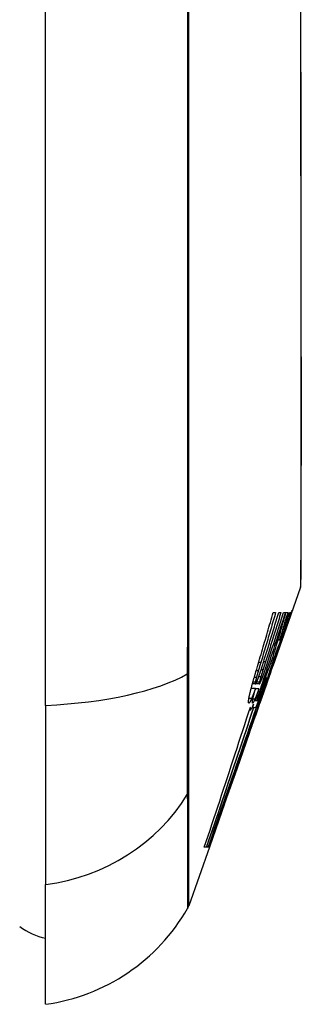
# Model space of a CAD drawing. Header units: inches. Extents: x 19 to 626, y 56 to 294.
# Tile 238 of 256: x 176.61 to 176.781, y 178.919 to 179.517. Entities that reach past the tile are written whole.
import ezdxf

# ---------------------------------------------------------------- set-up
doc = ezdxf.new("R2010")
doc.units = ezdxf.units.IN
doc.header["$MEASUREMENT"] = 0
doc.layers.add('Visible Edges(ANSI)', color=7, linetype='Continuous', lineweight=25)
doc.layers.add('Visible Tangent Edges(ANSI)', color=7, linetype='Continuous', lineweight=25)

msp = doc.modelspace()

# ---------------------------------------------------------------- linework, layer by layer
at = {"layer": 'Visible Edges(ANSI)'}
for p, q in [((176.62591, 179.10074), (176.62591, 179.95811)), ((176.78056, 179.17262), (176.77467, 179.1558)), ((176.77467, 179.1558), (176.76376, 179.12463)), ((176.76394, 179.15715), (176.76546, 179.15715)), ((176.76731, 179.15715), (176.76867, 179.15715)), ((176.77027, 179.15715), (176.7714, 179.15715)), ((176.77168, 179.15715), (176.77277, 179.15715)), ((176.77394, 179.15715), (176.77456, 179.15715)), ((176.7717, 179.14752), (176.77129, 179.14752)), ((176.77288, 179.15073), (176.77162, 179.1472)), ((176.76911, 179.14058), (176.7688, 179.14058)), ((176.76769, 179.14027), (176.76685, 179.14027)), ((176.7642, 179.12898), (176.76347, 179.12898)), ((176.76648, 179.13395), (176.76702, 179.13395)), ((176.76253, 179.12111), (176.76376, 179.12463)), ((176.76356, 179.12463), (176.76326, 179.12463)), ((176.76376, 179.12463), (176.76356, 179.12463)), ((176.76253, 179.12111), (176.75696, 179.10519)), ((176.75997, 179.11759), (176.75926, 179.11759)), ((176.75329, 179.11106), (176.75063, 179.11106)), ((176.75321, 179.11376), (176.75135, 179.11376)), ((176.75565, 179.11376), (176.75321, 179.11376)), ((176.75538, 179.11086), (176.75323, 179.11086)), ((176.75539, 179.11086), (176.75538, 179.11086)), ((176.75984, 179.1135), (176.75873, 179.11029)), ((176.75973, 179.11324), (176.75941, 179.11324)), ((176.75418, 179.10131), (176.75627, 179.10699)), ((176.75696, 179.10519), (176.75536, 179.10061)), ((176.62591, 179.10074), (176.62591, 178.99195)), ((176.75141, 179.09947), (176.75117, 179.09947)), ((176.75205, 179.10144), (176.75141, 179.09947)), ((176.75141, 179.09947), (176.75201, 179.09947)), ((176.75224, 179.09947), (176.75351, 179.09947)), ((176.75378, 179.10361), (176.75301, 179.10361)), ((176.75533, 179.10054), (176.75319, 179.09442)), ((176.75351, 179.09947), (176.75418, 179.10131)), ((176.75397, 179.09933), (176.7538, 179.09933)), ((176.75397, 179.09933), (176.75465, 179.09933)), ((176.75482, 179.10361), (176.75408, 179.10361)), ((176.75533, 179.10054), (176.75536, 179.10061)), ((176.75597, 179.10361), (176.75551, 179.10361)), ((176.75018, 179.09802), (176.74957, 179.09802)), ((176.74977, 179.08465), (176.75319, 179.09442)), ((176.7544, 179.09802), (176.75437, 179.09802)), ((176.74962, 179.08423), (176.74554, 179.07257)), ((176.74554, 179.07257), (176.74185, 179.06201)), ((176.74185, 179.06201), (176.73733, 179.04911)), ((176.73446, 179.04092), (176.73718, 179.04869)), ((176.73718, 179.04869), (176.73733, 179.04911)), ((176.73446, 179.04092), (176.72523, 179.01454)), ((176.72585, 179.01677), (176.72533, 179.01677)), ((176.72523, 179.01454), (176.71282, 178.97908)), ((176.72343, 179.01454), (176.72217, 179.01454)), ((176.72447, 179.01454), (176.72357, 179.01454)), ((176.72506, 179.01453), (176.72456, 179.01454)), ((176.72522, 179.01454), (176.72456, 179.01454)), ((176.72506, 179.01453), (176.72506, 179.01453)), ((176.72507, 179.01453), (176.72506, 179.01453)), ((176.62591, 178.91919), (176.62591, 178.99195))]:
    msp.add_line(p, q, dxfattribs=at)
at = {"layer": 'Visible Edges(ANSI)', "flags": 128}
for points in [[(176.78083, 179.17423), (176.78084, 179.17466), (176.78084, 179.17594), (176.78085, 179.17808), (176.78085, 179.18105), (176.78086, 179.18485), (176.78088, 179.18949), (176.78089, 179.19497), (176.78091, 179.20126), (176.78092, 179.20835), (176.78094, 179.21621), (176.78095, 179.22481), (176.78097, 179.2341), (176.78099, 179.2441), (176.781, 179.25479), (176.78102, 179.26614), (176.78102, 179.27812), (176.78102, 179.2907), (176.781, 179.30388), (176.78099, 179.31759), (176.78097, 179.33179), (176.78095, 179.3465), (176.78094, 179.36167), (176.78092, 179.37726), (176.78091, 179.39321), (176.78089, 179.40946), (176.78088, 179.42596), (176.78086, 179.44272), (176.78085, 179.45972), (176.78085, 179.47692), (176.78084, 179.49423), (176.78084, 179.51161), (176.78083, 179.52898)], [(176.77383, 179.15435), (176.77406, 179.15495), (176.77427, 179.1555), (176.77447, 179.156), (176.77465, 179.15646), (176.77481, 179.15686), (176.77496, 179.15722), (176.77509, 179.15753), (176.7752, 179.1578), (176.7753, 179.15802), (176.77537, 179.15819), (176.77544, 179.15833), (176.77549, 179.15842), (176.77552, 179.15848), (176.77554, 179.1585), (176.77555, 179.15848), (176.77554, 179.15843), (176.77552, 179.15834), (176.77548, 179.1582), (176.77543, 179.15803), (176.77536, 179.15781), (176.77527, 179.15755), (176.77517, 179.15724), (176.77505, 179.15688), (176.77491, 179.15648)], [(176.75353, 179.12132), (176.75397, 179.1228), (176.75441, 179.12429), (176.75485, 179.12578), (176.75529, 179.12727), (176.75573, 179.12876), (176.75617, 179.13025), (176.75661, 179.13174), (176.75705, 179.13323), (176.75749, 179.13472), (176.75792, 179.13622), (176.75836, 179.13771), (176.75879, 179.13921), (176.75923, 179.1407), (176.75966, 179.14219), (176.76009, 179.14369), (176.76053, 179.14519), (176.76096, 179.14668), (176.76139, 179.14818), (176.76181, 179.14967), (176.76224, 179.15117), (176.76267, 179.15266), (176.76309, 179.15416), (176.76352, 179.15565), (176.76394, 179.15715)], [(176.7714, 179.15715), (176.77068, 179.15492), (176.76996, 179.15269), (176.76923, 179.15046), (176.7685, 179.14823), (176.76777, 179.14599), (176.76704, 179.14375), (176.76631, 179.14151), (176.76557, 179.13927), (176.76484, 179.13702), (176.7641, 179.13478), (176.76336, 179.13254), (176.76263, 179.1303), (176.76189, 179.12806), (176.76115, 179.12582), (176.76041, 179.12358), (176.75967, 179.12135), (176.75893, 179.11912), (176.75819, 179.11689), (176.75746, 179.11466), (176.75672, 179.11244), (176.75598, 179.11022), (176.75525, 179.10801), (176.75451, 179.10581), (176.75378, 179.10361)], [(176.76546, 179.15715), (176.76509, 179.15588), (176.76472, 179.15462), (176.76435, 179.15335), (176.76398, 179.15209), (176.76361, 179.15082), (176.76324, 179.14955), (176.76287, 179.14829), (176.7625, 179.14702), (176.76212, 179.14575), (176.76175, 179.14449), (176.76138, 179.14322), (176.761, 179.14196), (176.76063, 179.14069), (176.76025, 179.13943), (176.75987, 179.13816), (176.7595, 179.1369), (176.75912, 179.13564), (176.75874, 179.13437), (176.75836, 179.13311), (176.75798, 179.13185), (176.75761, 179.13059), (176.75723, 179.12932), (176.75685, 179.12806), (176.75647, 179.1268)], [(176.75821, 179.12732), (176.75859, 179.12856), (176.75897, 179.1298), (176.75936, 179.13104), (176.75974, 179.13228), (176.76012, 179.13352), (176.76051, 179.13476), (176.76089, 179.136), (176.76127, 179.13724), (176.76165, 179.13849), (176.76203, 179.13973), (176.76241, 179.14097), (176.76279, 179.14222), (176.76317, 179.14346), (176.76355, 179.14471), (176.76393, 179.14595), (176.76431, 179.14719), (176.76469, 179.14844), (176.76506, 179.14968), (176.76544, 179.15093), (176.76581, 179.15217), (176.76619, 179.15342), (176.76656, 179.15466), (176.76694, 179.15591), (176.76731, 179.15715)], [(176.76867, 179.15715), (176.76828, 179.1559), (176.7679, 179.15464), (176.76751, 179.15339), (176.76713, 179.15214), (176.76674, 179.15089), (176.76635, 179.14963), (176.76596, 179.14838), (176.76557, 179.14713), (176.76518, 179.14587), (176.76479, 179.14462), (176.7644, 179.14337), (176.76401, 179.14211), (176.76362, 179.14086), (176.76323, 179.13961), (176.76283, 179.13836), (176.76244, 179.13711), (176.76205, 179.13585), (176.76166, 179.1346), (176.76126, 179.13335), (176.76087, 179.13211), (176.76047, 179.13086), (176.76008, 179.12961), (176.75969, 179.12836), (176.75929, 179.12712)], [(176.7603, 179.12608), (176.76072, 179.12737), (176.76114, 179.12866), (176.76156, 179.12995), (176.76197, 179.13124), (176.76239, 179.13253), (176.76281, 179.13382), (176.76323, 179.13512), (176.76364, 179.13641), (176.76406, 179.13771), (176.76448, 179.139), (176.7649, 179.1403), (176.76531, 179.14159), (176.76573, 179.14289), (176.76614, 179.14419), (176.76656, 179.14548), (176.76697, 179.14678), (176.76739, 179.14808), (176.7678, 179.14937), (176.76822, 179.15067), (176.76863, 179.15197), (176.76904, 179.15326), (176.76945, 179.15456), (176.76986, 179.15585), (176.77027, 179.15715)], [(176.76338, 179.12867), (176.76374, 179.12985), (176.76409, 179.13103), (176.76445, 179.13221), (176.76481, 179.13339), (176.76516, 179.13457), (176.76552, 179.13576), (176.76587, 179.13694), (176.76622, 179.13813), (176.76657, 179.13931), (176.76692, 179.1405), (176.76727, 179.14169), (176.76762, 179.14287), (176.76796, 179.14406), (176.76831, 179.14525), (176.76865, 179.14644), (176.76899, 179.14763), (176.76933, 179.14882), (176.76967, 179.15001), (176.77001, 179.1512), (176.77035, 179.15239), (176.77068, 179.15358), (176.77102, 179.15477), (176.77135, 179.15596), (176.77168, 179.15715)], [(176.77456, 179.15715), (176.77417, 179.15608), (176.77377, 179.155), (176.77338, 179.15392), (176.77298, 179.15284), (176.77258, 179.15175), (176.77218, 179.15066), (176.77177, 179.14956), (176.77137, 179.14845), (176.77096, 179.14733), (176.77054, 179.14621), (176.77012, 179.14507), (176.7697, 179.14393), (176.76928, 179.14277), (176.76884, 179.1416), (176.76841, 179.14041), (176.76797, 179.13921), (176.76752, 179.138), (176.76706, 179.13676), (176.7666, 179.13551), (176.76614, 179.13425), (176.76566, 179.13296), (176.76518, 179.13166), (176.76469, 179.13033), (176.7642, 179.12898)], [(176.76769, 179.14027), (176.76796, 179.141), (176.76823, 179.14173), (176.7685, 179.14246), (176.76877, 179.14318), (176.76904, 179.14391), (176.7693, 179.14463), (176.76957, 179.14535), (176.76984, 179.14606), (176.7701, 179.14677), (176.77036, 179.14748), (176.77062, 179.14819), (176.77088, 179.1489), (176.77114, 179.1496), (176.7714, 179.1503), (176.77166, 179.151), (176.77192, 179.15169), (176.77218, 179.15238), (176.77243, 179.15307), (176.77269, 179.15376), (176.77294, 179.15444), (176.77319, 179.15512), (176.77344, 179.1558), (176.77369, 179.15648), (176.77394, 179.15715)], [(176.77277, 179.15715), (176.77257, 179.15644), (176.77236, 179.15574), (176.77215, 179.15504), (176.77194, 179.15433), (176.77173, 179.15363), (176.77153, 179.15292), (176.77132, 179.15222), (176.77111, 179.15151), (176.7709, 179.15081), (176.77068, 179.15011), (176.77047, 179.1494), (176.77026, 179.1487), (176.77005, 179.14799), (176.76984, 179.14729), (176.76962, 179.14659), (176.76941, 179.14588), (176.7692, 179.14518), (176.76898, 179.14448), (176.76877, 179.14378), (176.76855, 179.14307), (176.76834, 179.14237), (176.76812, 179.14167), (176.76791, 179.14097), (176.76769, 179.14027)], [(176.7688, 179.14058), (176.76904, 179.14125), (176.76927, 179.14191), (176.76951, 179.14257), (176.76975, 179.14323), (176.76998, 179.14389), (176.77022, 179.14454), (176.77045, 179.14519), (176.77068, 179.14582), (176.7709, 179.14645), (176.77113, 179.14708), (176.77135, 179.14769), (176.77157, 179.14829), (176.77179, 179.14888), (176.772, 179.14946), (176.77221, 179.15003), (176.77241, 179.15058), (176.77261, 179.15111), (176.7728, 179.15163), (176.77299, 179.15213), (176.77317, 179.15262), (176.77334, 179.15308), (176.77351, 179.15352), (176.77367, 179.15395), (176.77383, 179.15435)], [(176.77491, 179.15648), (176.77485, 179.15631), (176.77479, 179.15614), (176.77473, 179.15596), (176.77466, 179.15577), (176.7746, 179.15558), (176.77453, 179.15539), (176.77446, 179.15518), (176.77438, 179.15497), (176.7743, 179.15475), (176.77423, 179.15453), (176.77414, 179.1543), (176.77406, 179.15406), (176.77397, 179.15382), (176.77388, 179.15357), (176.77379, 179.15331), (176.7737, 179.15305), (176.7736, 179.15278), (176.77351, 179.1525), (176.77341, 179.15222), (176.77331, 179.15193), (176.7732, 179.15164), (176.7731, 179.15134), (176.77299, 179.15104), (176.77288, 179.15073)], [(176.77064, 179.14431), (176.77081, 179.14479), (176.77096, 179.14523), (176.7711, 179.14563), (176.77123, 179.146), (176.77133, 179.14631), (176.77142, 179.14659), (176.7715, 179.14682), (176.77157, 179.14702), (176.77162, 179.14718), (176.77166, 179.14731), (176.77168, 179.1474), (176.7717, 179.14747), (176.7717, 179.1475), (176.7717, 179.14752), (176.77169, 179.1475), (176.77166, 179.14744), (176.77161, 179.14734), (176.77155, 179.14719), (176.77147, 179.14699), (176.77137, 179.14675), (176.77126, 179.14645), (176.77113, 179.14611), (176.77098, 179.14573), (176.77082, 179.14529)], [(176.76702, 179.13395), (176.76719, 179.13441), (176.76735, 179.13488), (176.76751, 179.13534), (176.76768, 179.13581), (176.76784, 179.13627), (176.768, 179.13674), (176.76816, 179.1372), (176.76832, 179.13766), (176.76848, 179.13811), (176.76864, 179.13856), (176.7688, 179.13902), (176.76896, 179.13947), (176.76911, 179.13991), (176.76927, 179.14036), (176.76942, 179.1408), (176.76957, 179.14123), (176.76972, 179.14165), (176.76986, 179.14206), (176.77, 179.14247), (176.77014, 179.14286), (176.77027, 179.14324), (176.7704, 179.14361), (176.77053, 179.14397), (176.77064, 179.14431)], [(176.77082, 179.14529), (176.77076, 179.14514), (176.7707, 179.14498), (176.77065, 179.14482), (176.77058, 179.14466), (176.77052, 179.14449), (176.77046, 179.14432), (176.7704, 179.14415), (176.77033, 179.14397), (176.77026, 179.14379), (176.77019, 179.1436), (176.77013, 179.14341), (176.77005, 179.14322), (176.76998, 179.14302), (176.76991, 179.14282), (176.76983, 179.14261), (176.76976, 179.1424), (176.76968, 179.14219), (176.7696, 179.14197), (176.76952, 179.14175), (176.76944, 179.14152), (176.76936, 179.14129), (176.76928, 179.14106), (176.76919, 179.14082), (176.76911, 179.14058)], [(176.75408, 179.10361), (176.75446, 179.10462), (176.75483, 179.10562), (176.7552, 179.10663), (176.75557, 179.10764), (176.75595, 179.10864), (176.75632, 179.10965), (176.75669, 179.11066), (176.75707, 179.11167), (176.75744, 179.11268), (176.75782, 179.1137), (176.7582, 179.11472), (176.75858, 179.11575), (176.75896, 179.11678), (176.75935, 179.11781), (176.75973, 179.11886), (176.76012, 179.11991), (176.76052, 179.12097), (176.76091, 179.12204), (176.76131, 179.12311), (176.76172, 179.1242), (176.76213, 179.1253), (176.76254, 179.12641), (176.76296, 179.12753), (176.76338, 179.12867)], [(176.7642, 179.12898), (176.76386, 179.12792), (176.76352, 179.12686), (176.76319, 179.1258), (176.76285, 179.12474), (176.76251, 179.12368), (176.76217, 179.12262), (176.76183, 179.12156), (176.76149, 179.1205), (176.76115, 179.11944), (176.76081, 179.11838), (176.76046, 179.11732), (176.76012, 179.11627), (176.75978, 179.11521), (176.75943, 179.11415), (176.75909, 179.11309), (176.75874, 179.11203), (176.7584, 179.11098), (176.75805, 179.10992), (176.7577, 179.10887), (176.75736, 179.10781), (176.75701, 179.10676), (176.75666, 179.10571), (176.75631, 179.10466), (176.75597, 179.10361)], [(176.76238, 179.12204), (176.76255, 179.12253), (176.76271, 179.12302), (176.76288, 179.12351), (176.76305, 179.124), (176.76322, 179.1245), (176.76339, 179.12499), (176.76356, 179.12548), (176.76373, 179.12598), (176.7639, 179.12647), (176.76407, 179.12697), (176.76424, 179.12746), (176.76441, 179.12796), (176.76458, 179.12846), (176.76475, 179.12895), (176.76492, 179.12945), (176.76509, 179.12995), (176.76527, 179.13045), (176.76544, 179.13095), (176.76561, 179.13145), (176.76578, 179.13195), (176.76596, 179.13245), (176.76613, 179.13295), (176.76631, 179.13345), (176.76648, 179.13395)], [(176.76695, 179.13395), (176.76677, 179.13344), (176.7666, 179.13294), (176.76643, 179.13246), (176.76627, 179.132), (176.76611, 179.13155), (176.76596, 179.13113), (176.76582, 179.13072), (176.76569, 179.13033), (176.76556, 179.12997), (176.76543, 179.12961), (176.76531, 179.12925), (176.76518, 179.12889), (176.76506, 179.12853), (176.76493, 179.12818), (176.76481, 179.12782), (176.76468, 179.12746), (176.76456, 179.12711), (176.76444, 179.12675), (176.76431, 179.1264), (176.76419, 179.12604), (176.76407, 179.12569), (176.76394, 179.12533), (176.76382, 179.12498), (176.7637, 179.12463)], [(176.75647, 179.1268), (176.7564, 179.12659), (176.75634, 179.12638), (176.75627, 179.12617), (176.75621, 179.12596), (176.75615, 179.12575), (176.75608, 179.12554), (176.75602, 179.12533), (176.75596, 179.12511), (176.75589, 179.1249), (176.75583, 179.12469), (176.75576, 179.12448), (176.7557, 179.12427), (176.75564, 179.12405), (176.75557, 179.12384), (176.75551, 179.12363), (176.75545, 179.12342), (176.75538, 179.12321), (176.75532, 179.123), (176.75526, 179.12278), (176.7552, 179.12257), (176.75513, 179.12236), (176.75507, 179.12215), (176.75501, 179.12194), (176.75495, 179.12173)], [(176.75518, 179.11805), (176.75524, 179.11822), (176.7553, 179.11839), (176.75536, 179.11856), (176.75542, 179.11874), (176.75548, 179.11891), (176.75554, 179.11909), (176.7556, 179.11926), (176.75566, 179.11944), (176.75572, 179.11962), (176.75579, 179.1198), (176.75585, 179.11998), (176.75591, 179.12016), (176.75597, 179.12034), (176.75603, 179.12053), (176.75609, 179.12071), (176.75615, 179.1209), (176.75622, 179.12108), (176.75628, 179.12127), (176.75634, 179.12146), (176.7564, 179.12164), (176.75646, 179.12183), (176.75653, 179.12202), (176.75659, 179.12221), (176.75665, 179.1224)], [(176.75781, 179.1224), (176.75775, 179.12222), (176.75769, 179.12204), (176.75763, 179.12185), (176.75758, 179.12167), (176.75752, 179.12149), (176.75746, 179.12131), (176.75741, 179.12113), (176.75735, 179.12094), (176.7573, 179.12076), (176.75724, 179.12058), (176.75719, 179.1204), (176.75713, 179.12022), (176.75708, 179.12004), (176.75702, 179.11986), (176.75697, 179.11969), (176.75691, 179.11951), (176.75686, 179.11933), (176.75681, 179.11915), (176.75676, 179.11898), (176.7567, 179.1188), (176.75665, 179.11863), (176.7566, 179.11845), (176.75655, 179.11828), (176.7565, 179.11811)], [(176.75665, 179.1224), (176.75671, 179.12261), (176.75678, 179.12281), (176.75685, 179.12301), (176.75691, 179.12322), (176.75698, 179.12342), (176.75704, 179.12363), (176.75711, 179.12383), (176.75717, 179.12404), (176.75724, 179.12424), (176.7573, 179.12444), (176.75737, 179.12465), (176.75743, 179.12485), (176.7575, 179.12506), (176.75756, 179.12526), (176.75763, 179.12547), (176.75769, 179.12567), (176.75776, 179.12588), (176.75782, 179.12609), (176.75789, 179.12629), (176.75795, 179.1265), (176.75801, 179.1267), (176.75808, 179.12691), (176.75814, 179.12712), (176.75821, 179.12732)], [(176.75929, 179.12712), (176.75923, 179.12692), (176.75917, 179.12672), (176.75911, 179.12653), (176.75904, 179.12633), (176.75898, 179.12613), (176.75892, 179.12594), (176.75886, 179.12574), (176.7588, 179.12554), (176.75873, 179.12535), (176.75867, 179.12515), (176.75861, 179.12496), (176.75855, 179.12476), (176.75849, 179.12456), (176.75842, 179.12437), (176.75836, 179.12417), (176.7583, 179.12397), (176.75824, 179.12378), (176.75818, 179.12358), (176.75811, 179.12338), (176.75805, 179.12319), (176.75799, 179.12299), (176.75793, 179.1228), (176.75787, 179.1226), (176.75781, 179.1224)], [(176.75816, 179.11971), (176.75825, 179.11996), (176.75833, 179.12021), (176.75842, 179.12046), (176.75851, 179.12072), (176.7586, 179.12098), (176.75869, 179.12124), (176.75878, 179.1215), (176.75887, 179.12177), (176.75896, 179.12203), (176.75905, 179.1223), (176.75914, 179.12256), (176.75923, 179.12283), (176.75932, 179.1231), (176.75941, 179.12337), (176.7595, 179.12364), (176.75959, 179.12391), (176.75968, 179.12418), (176.75977, 179.12445), (176.75986, 179.12472), (176.75995, 179.12499), (176.76004, 179.12527), (176.76013, 179.12554), (176.76022, 179.12581), (176.7603, 179.12608)], [(176.76356, 179.12463), (176.76343, 179.12425), (176.7633, 179.12387), (176.76317, 179.12349), (176.76304, 179.12311), (176.76291, 179.12273), (176.76278, 179.12235), (176.76265, 179.12198), (176.76252, 179.1216), (176.76239, 179.12123), (176.76226, 179.12086), (176.76214, 179.12049), (176.76201, 179.12012), (176.76189, 179.11976), (176.76177, 179.11941), (176.76165, 179.11906), (176.76153, 179.11871), (176.76141, 179.11837), (176.7613, 179.11803), (176.76118, 179.1177), (176.76107, 179.11737), (176.76096, 179.11705), (176.76086, 179.11674), (176.76076, 179.11643), (176.76066, 179.11614)], [(176.751, 179.11246), (176.7511, 179.11281), (176.75119, 179.11316), (176.75129, 179.11352), (176.75139, 179.11388), (176.75149, 179.11424), (176.75159, 179.1146), (176.75169, 179.11497), (176.75179, 179.11534), (176.7519, 179.11571), (176.752, 179.11608), (176.75211, 179.11645), (176.75222, 179.11683), (176.75232, 179.1172), (176.75243, 179.11758), (176.75254, 179.11795), (176.75265, 179.11833), (176.75276, 179.1187), (176.75287, 179.11908), (176.75298, 179.11945), (176.75309, 179.11983), (176.7532, 179.1202), (176.75331, 179.12058), (176.75342, 179.12095), (176.75353, 179.12132)], [(176.75378, 179.11759), (176.75374, 179.11744), (176.7537, 179.1173), (176.75367, 179.11716), (176.75363, 179.11702), (176.7536, 179.11689), (176.75357, 179.11675), (176.75353, 179.11662), (176.7535, 179.11649), (176.75347, 179.11637), (176.75344, 179.11624), (176.75341, 179.11612), (176.75339, 179.116), (176.75336, 179.11588), (176.75334, 179.11577), (176.75331, 179.11566), (176.75329, 179.11555), (176.75327, 179.11544), (176.75325, 179.11534), (176.75323, 179.11524), (176.75321, 179.11515), (176.75319, 179.11505), (176.75317, 179.11496), (176.75316, 179.11488), (176.75314, 179.11479)], [(176.75495, 179.12173), (176.75489, 179.12155), (176.75484, 179.12137), (176.75479, 179.1212), (176.75474, 179.12102), (176.75468, 179.12084), (176.75463, 179.12066), (176.75458, 179.12048), (176.75453, 179.12031), (176.75448, 179.12013), (176.75443, 179.11996), (176.75438, 179.11978), (176.75433, 179.11961), (176.75428, 179.11943), (176.75423, 179.11926), (176.75418, 179.11909), (176.75414, 179.11892), (176.75409, 179.11875), (176.75404, 179.11858), (176.754, 179.11841), (176.75395, 179.11824), (176.75391, 179.11808), (176.75386, 179.11791), (176.75382, 179.11775), (176.75378, 179.11759)], [(176.75398, 179.11495), (176.75402, 179.11505), (176.75406, 179.11515), (176.75411, 179.11525), (176.75415, 179.11536), (176.7542, 179.11547), (176.75424, 179.11558), (176.75429, 179.1157), (176.75434, 179.11581), (176.75439, 179.11594), (176.75444, 179.11606), (176.75449, 179.11619), (176.75454, 179.11632), (176.75459, 179.11645), (176.75464, 179.11658), (176.75469, 179.11672), (176.75474, 179.11686), (176.7548, 179.117), (176.75485, 179.11715), (176.7549, 179.11729), (176.75496, 179.11744), (176.75501, 179.11759), (176.75507, 179.11774), (176.75512, 179.1179), (176.75518, 179.11805)], [(176.75997, 179.11759), (176.75976, 179.11702), (176.75955, 179.11646), (176.75934, 179.11589), (176.75913, 179.11532), (176.75892, 179.11475), (176.75871, 179.11418), (176.7585, 179.1136), (176.75829, 179.11303), (176.75807, 179.11245), (176.75786, 179.11187), (176.75765, 179.11128), (176.75743, 179.1107), (176.75722, 179.11012), (176.757, 179.10953), (176.75679, 179.10894), (176.75657, 179.10835), (176.75635, 179.10776), (176.75613, 179.10717), (176.75592, 179.10658), (176.7557, 179.10599), (176.75548, 179.10539), (176.75526, 179.1048), (176.75504, 179.1042), (176.75482, 179.10361)], [(176.75551, 179.10361), (176.7557, 179.10419), (176.75589, 179.10477), (176.75607, 179.10535), (176.75626, 179.10593), (176.75645, 179.10651), (176.75663, 179.1071), (176.75682, 179.10768), (176.75701, 179.10826), (176.75719, 179.10884), (176.75738, 179.10943), (176.75757, 179.11001), (176.75775, 179.11059), (176.75794, 179.11117), (176.75812, 179.11176), (176.75831, 179.11234), (176.75849, 179.11292), (176.75868, 179.11351), (176.75886, 179.11409), (176.75905, 179.11467), (176.75923, 179.11525), (176.75941, 179.11584), (176.7596, 179.11642), (176.75978, 179.117), (176.75997, 179.11759)], [(176.7565, 179.11811), (176.75645, 179.11795), (176.75641, 179.11779), (176.75636, 179.11763), (176.75632, 179.11748), (176.75628, 179.11733), (176.75624, 179.11718), (176.7562, 179.11703), (176.75616, 179.11689), (176.75612, 179.11675), (176.75608, 179.11661), (176.75604, 179.11647), (176.75601, 179.11633), (176.75597, 179.1162), (176.75594, 179.11607), (176.75591, 179.11594), (176.75588, 179.11582), (176.75585, 179.1157), (176.75582, 179.11558), (176.75579, 179.11547), (176.75576, 179.11536), (176.75574, 179.11525), (176.75571, 179.11515), (176.75569, 179.11504), (176.75567, 179.11495)], [(176.75677, 179.11598), (176.75682, 179.11611), (176.75687, 179.11624), (176.75692, 179.11637), (176.75698, 179.1165), (176.75703, 179.11664), (176.75708, 179.11679), (176.75714, 179.11693), (176.7572, 179.11708), (176.75725, 179.11723), (176.75731, 179.11738), (176.75737, 179.11754), (176.75743, 179.11769), (176.75749, 179.11785), (176.75755, 179.11801), (176.75761, 179.11818), (176.75767, 179.11834), (176.75773, 179.11851), (176.75779, 179.11868), (176.75785, 179.11885), (176.75791, 179.11902), (176.75797, 179.11919), (176.75803, 179.11936), (176.7581, 179.11954), (176.75816, 179.11971)], [(176.75896, 179.11189), (176.75909, 179.11228), (176.75922, 179.11267), (176.75935, 179.11306), (176.75949, 179.11346), (176.75962, 179.11386), (176.75976, 179.11427), (176.75989, 179.11467), (176.76003, 179.11508), (176.76017, 179.1155), (176.76031, 179.11591), (176.76045, 179.11633), (176.76059, 179.11676), (176.76074, 179.11718), (176.76088, 179.11761), (176.76103, 179.11804), (176.76117, 179.11848), (176.76132, 179.11891), (176.76147, 179.11935), (176.76162, 179.11979), (176.76177, 179.12024), (176.76192, 179.12068), (176.76207, 179.12113), (176.76223, 179.12159), (176.76238, 179.12204)], [(176.76018, 179.11443), (176.76021, 179.11452), (176.76025, 179.11462), (176.76028, 179.11472), (176.76032, 179.11482), (176.76035, 179.11492), (176.76039, 179.11502), (176.76043, 179.11513), (176.76047, 179.11524), (176.76051, 179.11536), (176.76055, 179.11547), (176.76059, 179.11559), (176.76064, 179.11571), (176.76068, 179.11584), (176.76072, 179.11597), (176.76077, 179.1161), (176.76082, 179.11623), (176.76086, 179.11636), (176.76091, 179.1165), (176.76096, 179.11664), (176.76101, 179.11678), (176.76106, 179.11693), (176.76112, 179.11708), (176.76117, 179.11723), (176.76122, 179.11738)], [(176.76122, 179.11738), (176.76127, 179.11752), (176.76132, 179.11766), (176.76137, 179.11781), (176.76142, 179.11795), (176.76148, 179.1181), (176.76153, 179.11825), (176.76158, 179.1184), (176.76163, 179.11855), (176.76168, 179.1187), (176.76174, 179.11885), (176.76179, 179.119), (176.76185, 179.11916), (176.7619, 179.11931), (176.76196, 179.11947), (176.76201, 179.11963), (176.76207, 179.11979), (176.76212, 179.11995), (176.76218, 179.12011), (176.76224, 179.12027), (176.7623, 179.12044), (176.76235, 179.1206), (176.76241, 179.12077), (176.76247, 179.12094), (176.76253, 179.12111)], [(176.74953, 179.10651), (176.74958, 179.10671), (176.74962, 179.10692), (176.74967, 179.10713), (176.74972, 179.10735), (176.74977, 179.10758), (176.74982, 179.1078), (176.74988, 179.10803), (176.74993, 179.10827), (176.74999, 179.10851), (176.75005, 179.10875), (176.75011, 179.109), (176.75017, 179.10925), (176.75023, 179.1095), (176.7503, 179.10976), (176.75036, 179.11002), (176.75043, 179.11028), (176.7505, 179.11055), (176.75057, 179.11081), (176.75064, 179.11108), (176.75071, 179.11135), (176.75078, 179.11163), (176.75085, 179.1119), (176.75093, 179.11218), (176.751, 179.11246)], [(176.75329, 179.11106), (176.75317, 179.11075), (176.75306, 179.11045), (176.75295, 179.11015), (176.75284, 179.10985), (176.75273, 179.10956), (176.75262, 179.10928), (176.75252, 179.109), (176.75241, 179.10872), (176.75231, 179.10844), (176.7522, 179.10818), (176.7521, 179.10791), (176.752, 179.10765), (176.7519, 179.1074), (176.7518, 179.10714), (176.7517, 179.1069), (176.7516, 179.10665), (176.7515, 179.10641), (176.75141, 179.10618), (176.75131, 179.10595), (176.75122, 179.10572), (176.75113, 179.1055), (176.75103, 179.10528), (176.75094, 179.10506), (176.75085, 179.10485)], [(176.75153, 179.10412), (176.75157, 179.1043), (176.7516, 179.10449), (176.75164, 179.1047), (176.75169, 179.10491), (176.75174, 179.10513), (176.75179, 179.10537), (176.75185, 179.10562), (176.75191, 179.10588), (176.75197, 179.10615), (176.75204, 179.10643), (176.75211, 179.10671), (176.75219, 179.10701), (176.75226, 179.10732), (176.75235, 179.10763), (176.75243, 179.10795), (176.75252, 179.10827), (176.75261, 179.10861), (176.7527, 179.10894), (176.75279, 179.10929), (176.75289, 179.10963), (176.75298, 179.10999), (176.75308, 179.11034), (176.75318, 179.1107), (176.75329, 179.11106)], [(176.75538, 179.11086), (176.75526, 179.11053), (176.75514, 179.11021), (176.75502, 179.1099), (176.7549, 179.10959), (176.75479, 179.10928), (176.75467, 179.10898), (176.75456, 179.10868), (176.75445, 179.10838), (176.75434, 179.10809), (176.75422, 179.10781), (176.75412, 179.10753), (176.75401, 179.10725), (176.7539, 179.10699), (176.7538, 179.10672), (176.7537, 179.10647), (176.75359, 179.10622), (176.7535, 179.10597), (176.7534, 179.10573), (176.7533, 179.1055), (176.75321, 179.10527), (176.75312, 179.10506), (176.75302, 179.10484), (176.75294, 179.10464), (176.75285, 179.10443)], [(176.75301, 179.10361), (176.75311, 179.10391), (176.75321, 179.10421), (176.75331, 179.10451), (176.75341, 179.10481), (176.75351, 179.10512), (176.7536, 179.10542), (176.7537, 179.10572), (176.7538, 179.10602), (176.7539, 179.10632), (176.754, 179.10663), (176.7541, 179.10693), (176.7542, 179.10723), (176.7543, 179.10753), (176.7544, 179.10783), (176.7545, 179.10814), (176.7546, 179.10844), (176.7547, 179.10874), (176.7548, 179.10904), (176.75489, 179.10935), (176.75499, 179.10965), (176.75509, 179.10995), (176.75519, 179.11025), (176.75529, 179.11055), (176.75539, 179.11086)], [(176.75314, 179.11479), (176.75312, 179.11463), (176.7531, 179.11448), (176.75308, 179.11435), (176.75308, 179.11424), (176.75307, 179.11414), (176.75307, 179.11405), (176.75308, 179.11398), (176.75309, 179.11392), (176.7531, 179.11387), (176.75311, 179.11383), (176.75313, 179.1138), (176.75315, 179.11378), (176.75318, 179.11376), (176.75321, 179.11375), (176.75325, 179.11376), (176.75329, 179.11378), (176.75334, 179.11382), (176.75341, 179.11389), (176.75348, 179.11398), (176.75356, 179.1141), (176.75365, 179.11426), (176.75375, 179.11445), (176.75386, 179.11468), (176.75398, 179.11495)], [(176.75567, 179.11495), (176.75564, 179.11479), (176.75561, 179.11465), (176.75559, 179.11453), (176.75557, 179.11441), (176.75556, 179.11431), (176.75555, 179.11422), (176.75554, 179.11414), (176.75554, 179.11407), (176.75554, 179.11401), (176.75554, 179.11395), (176.75554, 179.11391), (176.75555, 179.11387), (176.75556, 179.11383), (176.75557, 179.11381), (176.75558, 179.11379), (176.7556, 179.11377), (176.75562, 179.11376), (176.75563, 179.11376), (176.75566, 179.11376), (176.75569, 179.11378), (176.75573, 179.11383), (176.75579, 179.11391), (176.75588, 179.11404), (176.75598, 179.11422)], [(176.75598, 179.11422), (176.756, 179.11427), (176.75603, 179.11431), (176.75606, 179.11436), (176.75608, 179.11441), (176.75611, 179.11447), (176.75614, 179.11453), (176.75617, 179.11459), (176.7562, 179.11465), (176.75623, 179.11472), (176.75626, 179.11479), (176.75629, 179.11486), (176.75633, 179.11493), (176.75636, 179.11501), (176.75639, 179.11509), (176.75643, 179.11517), (176.75646, 179.11525), (176.7565, 179.11534), (176.75654, 179.11542), (176.75657, 179.11551), (176.75661, 179.1156), (176.75665, 179.11569), (176.75669, 179.11579), (176.75673, 179.11588), (176.75677, 179.11598)], [(176.75664, 179.1048), (176.75671, 179.10502), (176.75678, 179.10524), (176.75686, 179.10547), (176.75693, 179.10571), (176.75701, 179.10596), (176.75709, 179.10621), (176.75718, 179.10647), (176.75727, 179.10674), (176.75736, 179.10701), (176.75745, 179.10729), (176.75754, 179.10758), (176.75764, 179.10788), (176.75774, 179.10818), (176.75784, 179.10849), (176.75794, 179.1088), (176.75805, 179.10912), (176.75815, 179.10945), (176.75826, 179.10978), (176.75838, 179.11012), (176.75849, 179.11046), (176.7586, 179.11081), (176.75872, 179.11117), (176.75884, 179.11153), (176.75896, 179.11189)], [(176.76066, 179.11614), (176.76051, 179.11571), (176.76038, 179.11532), (176.76026, 179.11496), (176.76015, 179.11464), (176.76006, 179.11435), (176.75998, 179.11411), (176.75991, 179.11389), (176.75986, 179.11372), (176.75981, 179.11357), (176.75978, 179.11345), (176.75975, 179.11336), (176.75973, 179.1133), (176.75973, 179.11326), (176.75972, 179.11324), (176.75973, 179.11324), (176.75974, 179.11326), (176.75976, 179.11331), (176.75979, 179.11338), (176.75983, 179.11347), (176.75987, 179.11359), (176.75993, 179.11375), (176.76, 179.11394), (176.76008, 179.11416), (176.76018, 179.11443)], [(176.75627, 179.10699), (176.75496, 179.10318), (176.75365, 179.09935), (176.75234, 179.0955), (176.75102, 179.09164), (176.74969, 179.08776), (176.74836, 179.08388), (176.74702, 179.07999), (176.74568, 179.07609), (176.74434, 179.07218), (176.743, 179.06828), (176.74166, 179.06437), (176.74032, 179.06047), (176.73897, 179.05657), (176.73763, 179.05268), (176.7363, 179.0488), (176.73496, 179.04492), (176.73363, 179.04106), (176.7323, 179.03721), (176.73098, 179.03338), (176.72966, 179.02957), (176.72835, 179.02577), (176.72705, 179.022), (176.72575, 179.01826), (176.72447, 179.01454)], [(176.72456, 179.01454), (176.72585, 179.01826), (176.72714, 179.022), (176.72845, 179.02577), (176.72976, 179.02957), (176.73108, 179.03338), (176.7324, 179.03722), (176.73373, 179.04107), (176.73507, 179.04493), (176.73641, 179.04881), (176.73775, 179.05269), (176.73909, 179.05659), (176.74044, 179.06049), (176.74179, 179.06439), (176.74313, 179.0683), (176.74448, 179.07221), (176.74582, 179.07611), (176.74716, 179.08002), (176.7485, 179.08391), (176.74984, 179.0878), (176.75117, 179.09167), (176.7525, 179.09554), (176.75382, 179.09939), (176.75513, 179.10322), (176.75644, 179.10703)], [(176.74901, 179.10319), (176.74901, 179.10328), (176.74902, 179.10337), (176.74902, 179.10346), (176.74903, 179.10356), (176.74904, 179.10366), (176.74905, 179.10377), (176.74907, 179.10388), (176.74908, 179.104), (176.7491, 179.10412), (176.74911, 179.10424), (176.74913, 179.10438), (176.74915, 179.10451), (176.74918, 179.10465), (176.7492, 179.1048), (176.74923, 179.10494), (176.74925, 179.1051), (176.74928, 179.10526), (176.74931, 179.10542), (176.74934, 179.10559), (176.74938, 179.10576), (176.74941, 179.10594), (176.74945, 179.10612), (176.74949, 179.10631), (176.74953, 179.10651)], [(176.75085, 179.10485), (176.75075, 179.10462), (176.75066, 179.1044), (176.75056, 179.10419), (176.75047, 179.10399), (176.75039, 179.1038), (176.7503, 179.10362), (176.75022, 179.10345), (176.75014, 179.10329), (176.75006, 179.10315), (176.74999, 179.10301), (176.74992, 179.10288), (176.74985, 179.10277), (176.74978, 179.10265), (176.74969, 179.10252), (176.7496, 179.10239), (176.7495, 179.10229), (176.74941, 179.10221), (176.74931, 179.10216), (176.74922, 179.10217), (176.74914, 179.10224), (176.74907, 179.10238), (176.74903, 179.10258), (176.74901, 179.10285), (176.74901, 179.10319)], [(176.75644, 179.10703), (176.75633, 179.10671), (176.75623, 179.10639), (176.75613, 179.10607), (176.75603, 179.10575), (176.75593, 179.10543), (176.75582, 179.10511), (176.75572, 179.10479), (176.75562, 179.10447), (176.75552, 179.10415), (176.75541, 179.10382), (176.75531, 179.1035), (176.75521, 179.10318), (176.7551, 179.10286), (176.755, 179.10254), (176.7549, 179.10222), (176.7548, 179.1019), (176.75469, 179.10158), (176.75459, 179.10126), (176.75449, 179.10094), (176.75438, 179.10062), (176.75428, 179.1003), (176.75418, 179.09998), (176.75407, 179.09965), (176.75397, 179.09933)], [(176.75666, 179.10433), (176.75652, 179.10395), (176.7564, 179.10361), (176.7563, 179.10331), (176.7562, 179.10305), (176.75612, 179.10282), (176.75604, 179.10262), (176.75598, 179.10246), (176.75593, 179.10234), (176.7559, 179.10225), (176.75587, 179.10219), (176.75585, 179.10216), (176.75585, 179.10216), (176.75585, 179.10219), (176.75586, 179.10225), (176.75588, 179.10234), (176.75592, 179.10247), (176.75596, 179.10263), (176.75602, 179.10282), (176.75609, 179.10305), (176.75617, 179.10332), (176.75627, 179.10363), (176.75638, 179.10398), (176.7565, 179.10437), (176.75664, 179.1048)], [(176.75873, 179.11029), (176.75862, 179.10997), (176.75851, 179.10967), (176.75841, 179.10936), (176.75831, 179.10907), (176.75821, 179.10877), (176.75811, 179.10849), (176.75801, 179.10821), (176.75791, 179.10793), (176.75782, 179.10766), (176.75773, 179.1074), (176.75764, 179.10714), (176.75755, 179.10689), (176.75746, 179.10664), (176.75738, 179.1064), (176.7573, 179.10617), (176.75722, 179.10594), (176.75714, 179.10572), (176.75707, 179.1055), (176.75699, 179.10529), (176.75692, 179.10509), (176.75685, 179.10489), (176.75679, 179.1047), (176.75672, 179.10451), (176.75666, 179.10433)], [(176.72217, 179.01454), (176.72333, 179.01801), (176.72449, 179.02149), (176.72566, 179.02499), (176.72682, 179.0285), (176.72799, 179.03203), (176.72917, 179.03556), (176.73034, 179.0391), (176.73151, 179.04266), (176.73269, 179.04621), (176.73386, 179.04978), (176.73504, 179.05335), (176.73621, 179.05692), (176.73739, 179.0605), (176.73856, 179.06408), (176.73973, 179.06765), (176.7409, 179.07123), (176.74206, 179.07481), (176.74322, 179.07838), (176.74438, 179.08195), (176.74554, 179.08551), (176.74669, 179.08907), (176.74783, 179.09262), (176.74897, 179.09616), (176.75011, 179.09969)], [(176.75201, 179.09947), (176.75085, 179.09595), (176.74967, 179.09243), (176.7485, 179.08889), (176.74731, 179.08534), (176.74613, 179.08179), (176.74494, 179.07823), (176.74374, 179.07466), (176.74255, 179.07109), (176.74135, 179.06752), (176.74015, 179.06395), (176.73894, 179.06037), (176.73774, 179.0568), (176.73654, 179.05323), (176.73534, 179.04967), (176.73413, 179.04611), (176.73293, 179.04256), (176.73173, 179.03901), (176.73054, 179.03548), (176.72934, 179.03195), (176.72815, 179.02844), (176.72696, 179.02494), (176.72578, 179.02146), (176.7246, 179.01799), (176.72343, 179.01454)], [(176.72357, 179.01454), (176.72474, 179.01799), (176.72592, 179.02145), (176.72711, 179.02494), (176.7283, 179.02844), (176.72949, 179.03195), (176.73069, 179.03547), (176.73189, 179.03901), (176.73309, 179.04255), (176.7343, 179.0461), (176.7355, 179.04966), (176.73671, 179.05323), (176.73791, 179.0568), (176.73912, 179.06037), (176.74033, 179.06395), (176.74153, 179.06752), (176.74273, 179.07109), (176.74393, 179.07466), (176.74513, 179.07823), (176.74633, 179.08179), (176.74752, 179.08534), (176.7487, 179.08889), (176.74989, 179.09243), (176.75106, 179.09595), (176.75224, 179.09947)], [(176.75465, 179.09933), (176.75346, 179.09593), (176.75227, 179.0925), (176.75107, 179.08907), (176.74987, 179.08562), (176.74867, 179.08217), (176.74746, 179.07871), (176.74625, 179.07524), (176.74504, 179.07176), (176.74383, 179.06828), (176.74261, 179.06481), (176.7414, 179.06133), (176.74019, 179.05785), (176.73898, 179.05437), (176.73777, 179.0509), (176.73656, 179.04744), (176.73535, 179.04398), (176.73415, 179.04053), (176.73295, 179.03709), (176.73175, 179.03367), (176.73056, 179.03025), (176.72937, 179.02685), (176.72819, 179.02347), (176.72702, 179.02011), (176.72585, 179.01677)], [(176.75011, 179.09969), (176.75007, 179.09944), (176.75004, 179.09921), (176.75002, 179.09901), (176.75001, 179.09882), (176.75, 179.09865), (176.75, 179.0985), (176.75001, 179.09837), (176.75002, 179.09827), (176.75004, 179.09818), (176.75006, 179.09811), (176.75009, 179.09806), (176.75013, 179.09802), (176.75019, 179.09802), (176.75025, 179.09804), (176.75034, 179.0981), (176.75043, 179.0982), (176.75055, 179.09835), (176.75068, 179.09856), (176.75083, 179.09881), (176.75099, 179.09911), (176.75117, 179.09946), (176.75136, 179.09987), (176.75157, 179.10032), (176.75179, 179.10082)], [(176.75285, 179.10443), (176.75265, 179.10399), (176.75246, 179.10359), (176.75229, 179.10324), (176.75214, 179.10294), (176.752, 179.10269), (176.75188, 179.1025), (176.75177, 179.10235), (176.75168, 179.10225), (176.75161, 179.10219), (176.75154, 179.10216), (176.75149, 179.10216), (176.75145, 179.10218), (176.75142, 179.10222), (176.7514, 179.10228), (176.75138, 179.10237), (176.75136, 179.10247), (176.75136, 179.1026), (176.75136, 179.10275), (176.75137, 179.10292), (176.75139, 179.10311), (176.75141, 179.10333), (176.75145, 179.10357), (176.75149, 179.10384), (176.75153, 179.10412)], [(176.75179, 179.10082), (176.7518, 179.10085), (176.75181, 179.10087), (176.75182, 179.1009), (176.75183, 179.10092), (176.75184, 179.10095), (176.75185, 179.10097), (176.75186, 179.101), (176.75188, 179.10102), (176.75189, 179.10105), (176.7519, 179.10107), (176.75191, 179.1011), (176.75192, 179.10112), (176.75193, 179.10115), (176.75194, 179.10118), (176.75195, 179.1012), (176.75196, 179.10123), (176.75198, 179.10125), (176.75199, 179.10128), (176.752, 179.10131), (176.75201, 179.10133), (176.75202, 179.10136), (176.75203, 179.10138), (176.75204, 179.10141), (176.75205, 179.10144)], [(176.75444, 179.09824), (176.75443, 179.09817), (176.75441, 179.09811), (176.7544, 179.09806), (176.7544, 179.09804), (176.7544, 179.09802), (176.7544, 179.09802), (176.75441, 179.09803), (176.75442, 179.09805), (176.75444, 179.09809), (176.75447, 179.09815), (176.75449, 179.09822), (176.75453, 179.0983), (176.75457, 179.0984), (176.75461, 179.09851), (176.75466, 179.09865), (176.75471, 179.09879), (176.75477, 179.09895), (176.75483, 179.09913), (176.7549, 179.09933), (176.75498, 179.09954), (176.75506, 179.09976), (176.75514, 179.1), (176.75523, 179.10026), (176.75533, 179.10054)], [(176.74554, 179.07257), (176.74591, 179.07364), (176.74629, 179.0747), (176.74666, 179.07576), (176.74703, 179.07683), (176.7474, 179.0779), (176.74778, 179.07896), (176.74815, 179.08003), (176.74852, 179.0811), (176.74889, 179.08217), (176.74926, 179.08324), (176.74964, 179.08432), (176.75001, 179.08539), (176.75038, 179.08646), (176.75075, 179.08753), (176.75112, 179.0886), (176.75149, 179.08968), (176.75186, 179.09075), (176.75224, 179.09182), (176.7526, 179.09289), (176.75297, 179.09396), (176.75334, 179.09503), (176.75371, 179.0961), (176.75408, 179.09717), (176.75444, 179.09824)], [(176.74962, 179.08423), (176.74963, 179.08425), (176.74964, 179.08427), (176.74964, 179.08428), (176.74965, 179.0843), (176.74965, 179.08432), (176.74966, 179.08434), (176.74967, 179.08435), (176.74967, 179.08437), (176.74968, 179.08439), (176.74968, 179.0844), (176.74969, 179.08442), (176.7497, 179.08444), (176.7497, 179.08446), (176.74971, 179.08447), (176.74971, 179.08449), (176.74972, 179.08451), (176.74973, 179.08453), (176.74973, 179.08454), (176.74974, 179.08456), (176.74974, 179.08458), (176.74975, 179.0846), (176.74975, 179.08461), (176.74976, 179.08463), (176.74977, 179.08465)], [(176.72585, 179.01677), (176.72649, 179.01856), (176.72714, 179.02037), (176.72778, 179.02219), (176.72844, 179.02403), (176.72909, 179.02587), (176.72975, 179.02773), (176.73041, 179.0296), (176.73108, 179.03147), (176.73175, 179.03336), (176.73242, 179.03525), (176.73309, 179.03714), (176.73376, 179.03905), (176.73444, 179.04095), (176.73511, 179.04286), (176.73579, 179.04478), (176.73646, 179.0467), (176.73714, 179.04861), (176.73782, 179.05053), (176.73849, 179.05245), (176.73917, 179.05437), (176.73984, 179.05629), (176.74051, 179.0582), (176.74118, 179.06011), (176.74185, 179.06201)], [(176.7318, 179.0335), (176.73153, 179.03271), (176.73125, 179.03192), (176.73098, 179.03113), (176.73071, 179.03033), (176.73043, 179.02954), (176.73016, 179.02875), (176.72988, 179.02796), (176.72961, 179.02717), (176.72934, 179.02637), (176.72906, 179.02558), (176.72879, 179.02479), (176.72851, 179.024), (176.72824, 179.02321), (176.72796, 179.02242), (176.72769, 179.02163), (176.72742, 179.02084), (176.72714, 179.02005), (176.72687, 179.01926), (176.72659, 179.01847), (176.72632, 179.01768), (176.72604, 179.0169), (176.72577, 179.01611), (176.7255, 179.01532), (176.72522, 179.01454)], [(176.72523, 179.01454), (176.72523, 179.01454), (176.72523, 179.01453), (176.72523, 179.01453), (176.72523, 179.01453), (176.72522, 179.01453), (176.72522, 179.01453), (176.72522, 179.01453), (176.72521, 179.01453), (176.72521, 179.01453), (176.7252, 179.01453), (176.7252, 179.01453), (176.72519, 179.01453), (176.72518, 179.01453), (176.72518, 179.01453), (176.72517, 179.01453), (176.72516, 179.01453), (176.72515, 179.01453), (176.72514, 179.01453), (176.72513, 179.01453), (176.72512, 179.01453), (176.72511, 179.01453), (176.7251, 179.01453), (176.72508, 179.01453), (176.72507, 179.01453)]]:
    msp.add_lwpolyline(points, dxfattribs=at)
at = {"layer": 'Visible Edges(ANSI)'}
for centre, radius, start, end in [((176.77591, 179.17424), 0.00492, 340.70995, 359.82686), ((176.70353, 178.98233), 0.00984, 330.18311, 340.70995), ((176.6096, 179.03617), 0.11811, 277.9413, 330.18311), ((176.63379, 178.99793), 0.03937, 233.1301, 258.46304)]:
    msp.add_arc(centre, radius, start, end, dxfattribs=at)
at = {"layer": 'Visible Tangent Edges(ANSI)'}
for p, q in [((176.77491, 179.15648), (176.77466, 179.15648)), ((176.77288, 179.15073), (176.77246, 179.15073)), ((176.77082, 179.14529), (176.77048, 179.14529)), ((176.75647, 179.1268), (176.75516, 179.1268)), ((176.75781, 179.1224), (176.75665, 179.1224)), ((176.75929, 179.12712), (176.75814, 179.12712)), ((176.71286, 179.12062), (176.71286, 179.12109)), ((176.75378, 179.11759), (176.75244, 179.11759)), ((176.75495, 179.12173), (176.75365, 179.12173)), ((176.7565, 179.11811), (176.7552, 179.11811)), ((176.75314, 179.11479), (176.75164, 179.11479)), ((176.75567, 179.11495), (176.75398, 179.11495)), ((176.76066, 179.11614), (176.76038, 179.11614)), ((176.75085, 179.10485), (176.74921, 179.10485)), ((176.75873, 179.11029), (176.75843, 179.11029)), ((176.75285, 179.10443), (176.75159, 179.10443)), ((176.75666, 179.10433), (176.75649, 179.10433)), ((176.71286, 179.0487), (176.71286, 179.04887))]:
    msp.add_line(p, q, dxfattribs=at)
at = {"layer": 'Visible Tangent Edges(ANSI)', "flags": 128}
for points in [[(176.71207, 179.52908), (176.71207, 179.49439), (176.71206, 179.45969), (176.71205, 179.425), (176.71204, 179.39036), (176.71203, 179.35582), (176.71201, 179.32141), (176.71199, 179.28717), (176.71197, 179.25314), (176.71194, 179.21937), (176.71192, 179.18589), (176.71189, 179.15272), (176.71187, 179.11984)], [(176.71286, 179.12109), (176.71286, 179.13744), (176.71285, 179.15387), (176.71285, 179.17037), (176.71285, 179.18695), (176.71285, 179.20361), (176.71285, 179.22034), (176.71285, 179.23715), (176.71285, 179.25403), (176.71284, 179.27097), (176.71284, 179.28797), (176.71284, 179.30503), (176.71284, 179.32214), (176.71283, 179.33929), (176.71283, 179.35648), (176.71283, 179.37371), (176.71283, 179.39096), (176.71283, 179.40824), (176.71283, 179.42554), (176.71282, 179.44285), (176.71282, 179.46017), (176.71282, 179.47749), (176.71282, 179.49481), (176.71282, 179.51211), (176.71282, 179.52942)], [(176.78056, 179.51909), (176.78056, 179.50875), (176.78057, 179.49841), (176.78057, 179.48808), (176.78058, 179.47779), (176.78059, 179.46754), (176.7806, 179.45734), (176.78061, 179.44721), (176.78062, 179.43717), (176.78063, 179.42722), (176.78065, 179.41737), (176.78066, 179.4076), (176.78068, 179.39792), (176.7807, 179.38834), (176.78071, 179.37888), (176.78073, 179.36954), (176.78075, 179.36034), (176.78076, 179.35129), (176.78078, 179.3424), (176.7808, 179.33368), (176.78081, 179.32512), (176.78083, 179.31675), (176.78085, 179.30856), (176.78086, 179.30055)], [(176.78086, 179.30055), (176.78087, 179.29854), (176.78087, 179.29655), (176.78087, 179.29456), (176.78088, 179.29259), (176.78088, 179.29064), (176.78088, 179.28869), (176.78088, 179.28676), (176.78088, 179.28484), (176.78089, 179.28293), (176.78089, 179.28104), (176.78089, 179.27916), (176.78089, 179.27729), (176.78089, 179.27544), (176.78089, 179.2736), (176.78089, 179.27177), (176.78088, 179.26996), (176.78088, 179.26816), (176.78088, 179.26638), (176.78088, 179.26461), (176.78088, 179.26285), (176.78087, 179.26111), (176.78087, 179.25938), (176.78087, 179.25767), (176.78086, 179.25597)], [(176.78086, 179.25597), (176.78085, 179.24945), (176.78083, 179.24316), (176.78081, 179.23712), (176.7808, 179.23131), (176.78078, 179.22575), (176.78076, 179.22044), (176.78075, 179.21539), (176.78073, 179.2106), (176.78071, 179.20608), (176.7807, 179.20182), (176.78068, 179.19784), (176.78066, 179.19414), (176.78065, 179.19072), (176.78063, 179.1876), (176.78062, 179.18477), (176.78061, 179.18223), (176.7806, 179.17998), (176.78059, 179.17804), (176.78058, 179.17638), (176.78057, 179.17503), (176.78057, 179.17398), (176.78056, 179.17322), (176.78056, 179.17277), (176.78056, 179.17262)], [(176.71187, 179.11984), (176.71186, 179.11565), (176.71185, 179.11151), (176.71184, 179.10745), (176.71183, 179.10345), (176.71182, 179.09954), (176.71182, 179.0957), (176.71181, 179.09196), (176.71181, 179.08832), (176.7118, 179.08477), (176.7118, 179.08133), (176.7118, 179.078), (176.7118, 179.07478), (176.7118, 179.07168), (176.7118, 179.0687), (176.7118, 179.06586), (176.71181, 179.06315), (176.71181, 179.06057), (176.71182, 179.05813), (176.71182, 179.05583), (176.71183, 179.05368), (176.71184, 179.05168), (176.71185, 179.04983), (176.71186, 179.04814), (176.71187, 179.04661)], [(176.71286, 179.04887), (176.71286, 179.05041), (176.71286, 179.0521), (176.71286, 179.05394), (176.71286, 179.05593), (176.71286, 179.05805), (176.71286, 179.06032), (176.71286, 179.06272), (176.71286, 179.06525), (176.71286, 179.06791), (176.71285, 179.0707), (176.71285, 179.07361), (176.71285, 179.07664), (176.71285, 179.07979), (176.71285, 179.08304), (176.71286, 179.0864), (176.71286, 179.08986), (176.71286, 179.09342), (176.71286, 179.09707), (176.71286, 179.10081), (176.71286, 179.10463), (176.71286, 179.10852), (176.71286, 179.11249), (176.71286, 179.11652), (176.71286, 179.12062)], [(176.71187, 179.04661), (176.71189, 179.04105), (176.7119, 179.03567), (176.71191, 179.03054), (176.71192, 179.02564), (176.71193, 179.02097), (176.71194, 179.01653), (176.71196, 179.01232), (176.71197, 179.00835), (176.71198, 179.00461), (176.71199, 179.00111), (176.712, 178.99785), (176.71201, 178.99483), (176.71202, 178.99205), (176.71203, 178.98951), (176.71204, 178.98722), (176.71204, 178.98516), (176.71205, 178.98335), (176.71205, 178.98178), (176.71206, 178.98045), (176.71206, 178.97936), (176.71207, 178.97852), (176.71207, 178.97792), (176.71207, 178.97756), (176.71207, 178.97744)], [(176.71282, 178.97908), (176.71282, 178.9792), (176.71282, 178.97957), (176.71282, 178.98017), (176.71282, 178.98103), (176.71282, 178.98212), (176.71283, 178.98346), (176.71283, 178.98505), (176.71283, 178.98688), (176.71283, 178.98895), (176.71283, 178.99127), (176.71283, 178.99383), (176.71284, 178.99663), (176.71284, 178.99968), (176.71284, 179.00296), (176.71284, 179.00648), (176.71285, 179.01025), (176.71285, 179.01424), (176.71285, 179.01848), (176.71285, 179.02294), (176.71285, 179.02764), (176.71285, 179.03257), (176.71285, 179.03772), (176.71286, 179.04307), (176.71286, 179.0487)]]:
    msp.add_lwpolyline(points, dxfattribs=at)
at = {"layer": 'Visible Tangent Edges(ANSI)'}
for centre, major_axis, ratio, start_param, end_param in [((176.6096, 179.13933), (0.11811, 0), 0.32996, 4.850991, 5.75935), ((176.70335, 179.12147), (0.00984, -0.00003), 0.32572, 5.760249, 6.023956), ((176.6096, 179.10238), (0.11811, 0), 0.943995, 4.850991, 5.75935), ((176.70335, 179.05125), (0.00984, 0.00008), 0.945463, 5.751833, 6.01554)]:
    msp.add_ellipse(centre, major_axis=major_axis, ratio=ratio, start_param=start_param, end_param=end_param, dxfattribs=at)

doc.saveas('drawing.dxf')
